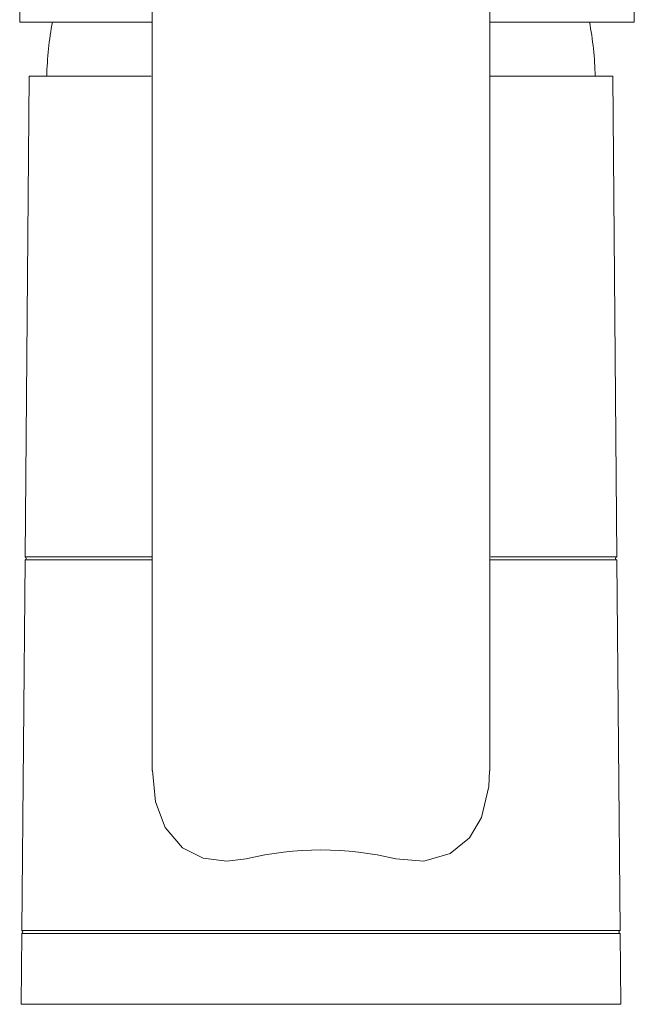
# Model space of a CAD drawing. Header units: millimetres. Extents: x 216.051 to 216.102, y 149.048 to 149.216.
# Tile 1 of 4: x 216.051 to 216.102, y 149.048 to 149.13. Entities that reach past the tile are written whole.
import ezdxf

# ---------------------------------------------------------------- set-up
doc = ezdxf.new("R2010")
doc.units = ezdxf.units.MM
doc.layers.add('SANINDUSA', color=3, linetype='Continuous')

msp = doc.modelspace()

# ---------------------------------------------------------------- linework, layer by layer
at = {"layer": 'SANINDUSA', "linetype": 'Continuous', "lineweight": 15}
for p, q in [((216.0895439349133, 149.0674331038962), (216.0895439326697, 149.1724672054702)), ((216.0505485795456, 149.1295522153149), (216.061543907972, 149.1295522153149)), ((216.0895439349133, 149.1295522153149), (216.1015392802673, 149.1295522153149)), ((216.0513409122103, 149.1250522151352), (216.0509929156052, 149.0851757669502)), ((216.06145746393, 149.1250522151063), (216.0513409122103, 149.1250522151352)), ((216.0997469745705, 149.125052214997), (216.0895909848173, 149.125052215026)), ((216.100094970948, 149.08517576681), (216.0997469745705, 149.125052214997)), ((216.0509929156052, 149.0851757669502), (216.0614823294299, 149.0851757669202)), ((216.0896268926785, 149.0851757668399), (216.100094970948, 149.08517576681)), ((216.0509907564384, 149.0849283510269), (216.0507223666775, 149.0541739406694)), ((216.061470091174, 149.084928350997), (216.0509907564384, 149.0849283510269)), ((216.1000971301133, 149.0849283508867), (216.0895532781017, 149.0849283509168)), ((216.1003655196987, 149.0541739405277), (216.1000971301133, 149.0849283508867)), ((216.0507223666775, 149.0541739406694), (216.0755439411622, 149.0541739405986)), ((216.0755439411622, 149.0541739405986), (216.1003655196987, 149.0541739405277)), ((216.0507202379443, 149.0539300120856), (216.0506689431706, 149.0480522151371)), ((216.1003676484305, 149.0539300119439), (216.0507202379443, 149.0539300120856)), ((216.1004189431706, 149.0480522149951), (216.1003676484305, 149.0539300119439)), ((216.0506689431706, 149.0480522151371), (216.1004189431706, 149.0480522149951))]:
    msp.add_line(p, q, dxfattribs=at)
at = {"layer": 'SANINDUSA', "linetype": 'Continuous', "lineweight": 15, "flags": 128}
for points in [[(216.061543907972, 149.1724674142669), (216.061543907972, 149.1236369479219), (216.0615439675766, 149.0674371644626)], [(216.0615762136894, 149.0674398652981), (216.061806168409, 149.0648634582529), (216.0626154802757, 149.0627144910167), (216.0640688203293, 149.0610371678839), (216.0657682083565, 149.0601761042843), (216.0677323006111, 149.0599180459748), (216.0693439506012, 149.0601295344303)], [(216.0817439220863, 149.0601295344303), (216.0840705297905, 149.0599402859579), (216.0862565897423, 149.0605551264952), (216.0878764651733, 149.0618568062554), (216.088874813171, 149.0635446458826), (216.0894806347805, 149.0661118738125), (216.0895136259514, 149.0674338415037)]]:
    msp.add_lwpolyline(points, dxfattribs=at)
at = {"layer": 'SANINDUSA', "linetype": 'Continuous', "lineweight": 15}
for centre, radius, start, end in [((216.0799175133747, 149.124471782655), 0.02712977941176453, 169.1423230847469, 178.7740825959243), ((216.0711703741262, 149.12447178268), 0.02712977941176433, 1.22591707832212, 10.85911735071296), ((216.0509739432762, 149.0850522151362), 0.0001250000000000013, 277.7300146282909, 81.26998504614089), ((216.1001139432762, 149.085052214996), 0.0001250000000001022, 98.7300146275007, 262.2699850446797), ((216.0506939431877, 149.054052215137), 0.0001250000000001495, 282.1433358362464, 76.85666383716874), ((216.1003939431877, 149.0540522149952), 0.0001250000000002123, 103.1433358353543, 257.856663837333)]:
    msp.add_arc(centre, radius, start, end, dxfattribs=at)
msp.add_ellipse((216.0755439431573, 149.0375773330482), major_axis=(0.02496558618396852, -1.464829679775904e-08), ratio=0.9325459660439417, start_param=1.319828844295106, end_param=1.821765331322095, dxfattribs=at)
for points, knots in [([(216.1006870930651, 149.1611269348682), (216.100720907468, 149.1608649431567), (216.100838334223, 149.1598578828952), (216.1009448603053, 149.1585385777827), (216.1010231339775, 149.1572526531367), (216.101053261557, 149.1567107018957), (216.1010768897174, 149.1562466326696), (216.1010949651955, 149.1558666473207), (216.101107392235, 149.1555794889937), (216.1011187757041, 149.1552671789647), (216.1011291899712, 149.1549559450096), (216.1011393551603, 149.1546367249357), (216.101150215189, 149.1542826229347), (216.1011660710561, 149.1537424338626), (216.1011862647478, 149.1530020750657), (216.1012289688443, 149.1512824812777), (216.1012716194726, 149.1491752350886), (216.1013372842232, 149.1453430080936), (216.1013805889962, 149.1423631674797), (216.1014301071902, 149.1390157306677), (216.101464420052, 149.1367254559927), (216.1015186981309, 149.1333188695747), (216.1015392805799, 149.1308129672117), (216.1015392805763, 149.1295522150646)], [0, 0, 0, 0, 0.0265317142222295, 0.09764282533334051, 0.1109761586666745, 0.1243094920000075, 0.1376428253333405, 0.1443094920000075, 0.1509761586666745, 0.1565317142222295, 0.1620872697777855, 0.1676428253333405, 0.1731983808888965, 0.1803245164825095, 0.1949986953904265, 0.2096728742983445, 0.2620872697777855, 0.2879351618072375, 0.3661974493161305, 0.3731983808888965, 0.405412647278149, 0.4444597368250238, 0.4843094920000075, 0.4843094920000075, 0.4843094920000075, 0.4843094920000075]), ([(216.0505485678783, 149.1295522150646), (216.0505485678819, 149.1308129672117), (216.0505691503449, 149.1333188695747), (216.050623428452, 149.1367254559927), (216.0506577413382, 149.1390157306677), (216.0507072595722, 149.1423631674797), (216.0507505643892, 149.1453430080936), (216.0508162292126, 149.1491752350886), (216.0508588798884, 149.1512824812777), (216.0509015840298, 149.1530020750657), (216.0509217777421, 149.1537424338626), (216.050937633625, 149.1542826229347), (216.0509484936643, 149.1546367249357), (216.0509586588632, 149.1549559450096), (216.0509690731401, 149.1552671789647), (216.050980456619, 149.1555794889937), (216.0509928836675, 149.1558666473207), (216.0510109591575, 149.1562466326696), (216.051034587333, 149.1567107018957), (216.0510647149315, 149.1572526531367), (216.0511429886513, 149.1585385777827), (216.0512486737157, 149.1598474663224), (216.0513648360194, 149.1608468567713), (216.0513974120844, 149.1611009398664)], [0, 0, 0, 0, 0.03984975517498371, 0.07889684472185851, 0.111111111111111, 0.118112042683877, 0.19637433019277, 0.222222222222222, 0.274636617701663, 0.289310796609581, 0.303984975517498, 0.311111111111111, 0.316666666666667, 0.322222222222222, 0.327777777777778, 0.333333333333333, 0.34, 0.346666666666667, 0.36, 0.373333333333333, 0.386666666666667, 0.457777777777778, 0.4834332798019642, 0.4834332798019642, 0.4834332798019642, 0.4834332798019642])]:
    msp.add_open_spline(points, degree=3, knots=knots, dxfattribs=at)

doc.saveas('drawing.dxf')
